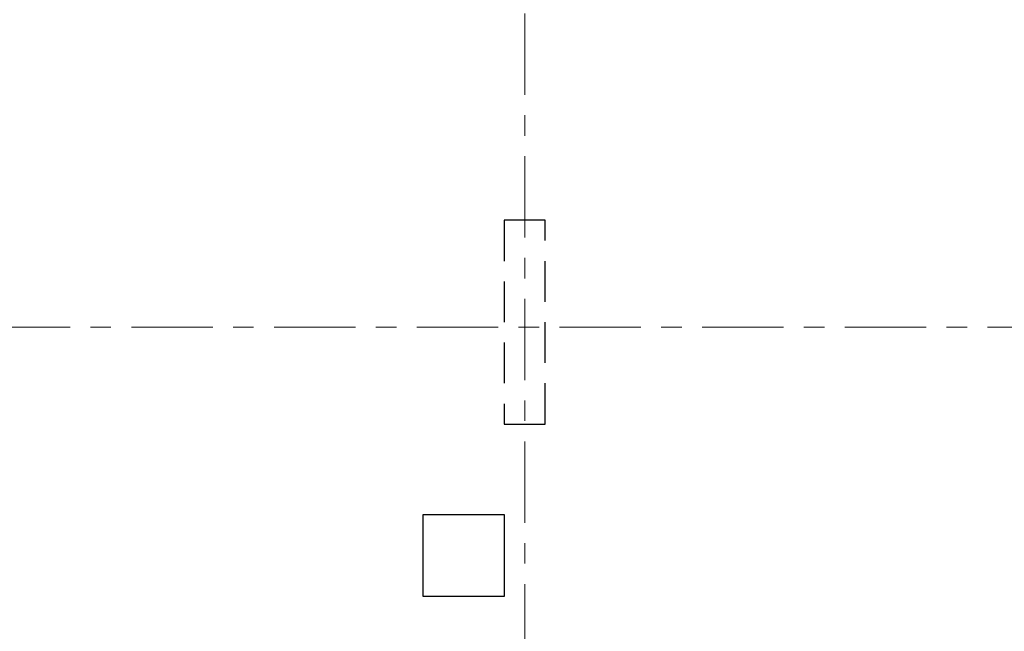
# Model space of a CAD drawing. Header units: metres. Extents: x -38 to 86, y -15 to 21.
# Tile 19 of 102: x 10.12 to 14.95, y 11.31 to 14.31. Entities that reach past the tile are written whole.
import ezdxf

# ---------------------------------------------------------------- set-up
doc = ezdxf.new("R2010")
doc.units = ezdxf.units.M
for name, pattern in [('______11', [0.5, 0.4, -0.05, 0, -0.05]), ('______2', [0.27, 0.2, -0.07]), ('______5', [1.1, 0.8, -0.1, 0.1, -0.1])]:
    doc.linetypes.add(name, pattern=pattern)
doc.layers.add('XR$2$Осевая линия (1)', color=7, linetype='______5', lineweight=13)
doc.layers.add('XR$3$Перекрытие (1)', color=7, linetype='Continuous', lineweight=35)
doc.layers.add('XR$5$Стена_ бетон несущ.', color=7, linetype='Continuous', lineweight=70, true_color=0xb4b496)

msp = doc.modelspace()

# ---------------------------------------------------------------- linework, layer by layer
at = {"layer": 'XR$2$Осевая линия (1)', "color": 253, "linetype": '______11', "lineweight": 13, "true_color": 0xa0a0a0, "transparency": 33554687}
for p, q in [((12.6, 8.34), (12.6, 19.78)), ((-2.63, 12.8), (62.6, 12.8))]:
    msp.add_line(p, q, dxfattribs=at)
at = {"layer": 'XR$3$Перекрытие (1)', "color": 7, "linetype": 'Continuous', "lineweight": 25, "transparency": 33554687}
for p, q in [((12.1001, 11.8802), (12.1001, 11.4802)), ((12.5001, 11.8802), (12.1001, 11.8802)), ((12.5001, 11.4802), (12.5001, 11.8802)), ((12.1001, 11.4802), (12.5001, 11.4802))]:
    msp.add_line(p, q, dxfattribs=at)
at = {"layer": 'XR$5$Стена_ бетон несущ.', "color": 253, "linetype": '______2', "lineweight": -3, "true_color": 0xa0a0a0, "transparency": 33554687}
for p, q in [((12.5, 13.325), (12.4998, 13.325)), ((12.4998, 13.325), (12.4998, 12.325)), ((12.6998, 13.325), (12.5, 13.325)), ((12.6998, 12.325), (12.6998, 13.325)), ((12.4998, 12.325), (12.5, 12.325)), ((12.5, 12.325), (12.6998, 12.325))]:
    msp.add_line(p, q, dxfattribs=at)

doc.saveas('drawing.dxf')
